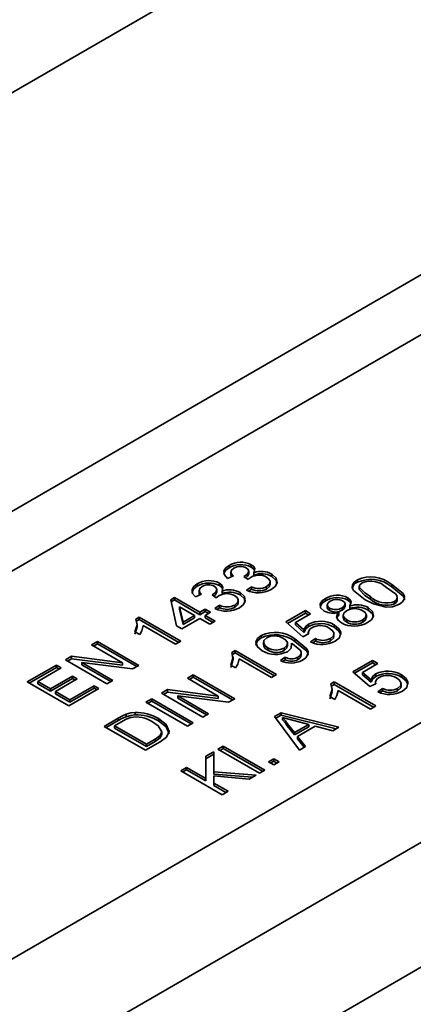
# Model space of a CAD drawing. Header units: metres. Extents: x 2158 to 2361, y 3646 to 3696.
# Tile 27 of 44: x 2212.0988 to 2212.1256, y 3658.7463 to 3658.8134. Entities that reach past the tile are written whole.
import ezdxf

# ---------------------------------------------------------------- set-up
doc = ezdxf.new("R2010")
doc.units = ezdxf.units.M
doc.header["$LTSCALE"] = 5
doc.layers.add('N-WE-RI-HWA_GOOT_LIJNGOOT-G gesloten', color=1, linetype='Continuous', lineweight=35)

msp = doc.modelspace()

# ---------------------------------------------------------------- linework, layer by layer
at = {"layer": 'N-WE-RI-HWA_GOOT_LIJNGOOT-G gesloten'}
for p, q in [((2211.99254036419, 3658.747429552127), (2212.697525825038, 3659.154408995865)), ((2212.060882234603, 3658.727810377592), (2212.31968331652, 3658.877213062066)), ((2212.078913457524, 3658.730054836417), (2212.315087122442, 3658.866394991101)), ((2212.318226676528, 3658.85969911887), (2212.076382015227, 3658.720085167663)), ((2212.015304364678, 3658.732032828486), (2212.16564494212, 3658.818822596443)), ((2212.167372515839, 3658.815737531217), (2212.017112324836, 3658.728994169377)), ((2212.113059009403, 3658.776055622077), (2212.113059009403, 3658.776218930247)), ((2212.113189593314, 3658.775789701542), (2212.113189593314, 3658.775585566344)), ((2212.114407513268, 3658.775647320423), (2212.114407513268, 3658.775851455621)), ((2212.114582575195, 3658.77610501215), (2212.114582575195, 3658.77626832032)), ((2212.114757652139, 3658.77555845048), (2212.114757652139, 3658.77572175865)), ((2212.113355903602, 3658.775511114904), (2212.112957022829, 3658.775322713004)), ((2212.11436783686, 3658.77525794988), (2212.114078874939, 3658.77546793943)), ((2212.114134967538, 3658.775427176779), (2212.114134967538, 3658.775495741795)), ((2212.115870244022, 3658.774900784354), (2212.115870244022, 3658.775104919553)), ((2212.115986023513, 3658.775462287), (2212.115986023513, 3658.77562559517)), ((2212.121823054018, 3658.775065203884), (2212.121823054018, 3658.775228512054)), ((2212.110883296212, 3658.774799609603), (2212.110883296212, 3658.774962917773)), ((2212.111013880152, 3658.774533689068), (2212.111013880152, 3658.77432955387)), ((2212.112231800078, 3658.774391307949), (2212.112231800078, 3658.774595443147)), ((2212.112406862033, 3658.774848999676), (2212.112406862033, 3658.775012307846)), ((2212.112581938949, 3658.774302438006), (2212.112581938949, 3658.774465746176)), ((2212.113810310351, 3658.774206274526), (2212.113810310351, 3658.774369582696)), ((2212.114262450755, 3658.774527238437), (2212.114588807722, 3658.77475750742)), ((2212.114416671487, 3658.774472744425), (2212.114588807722, 3658.774594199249)), ((2212.114588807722, 3658.774594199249), (2212.114588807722, 3658.77475750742)), ((2212.115626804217, 3658.774607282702), (2212.115626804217, 3658.774770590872)), ((2212.121954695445, 3658.774798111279), (2212.121954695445, 3658.774593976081)), ((2212.121963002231, 3658.774545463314), (2212.121963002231, 3658.774708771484)), ((2212.124163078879, 3658.774761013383), (2212.124163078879, 3658.774924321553)), ((2212.109077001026, 3658.773878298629), (2212.109330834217, 3658.774024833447)), ((2212.10947588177, 3658.772098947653), (2212.109077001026, 3658.773878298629)), ((2212.10910941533, 3658.773733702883), (2212.109330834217, 3658.773861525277)), ((2212.109330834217, 3658.774024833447), (2212.111071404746, 3658.773020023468)), ((2212.109330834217, 3658.773861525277), (2212.109330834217, 3658.774024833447)), ((2212.109330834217, 3658.773861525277), (2212.111071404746, 3658.772856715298)), ((2212.111180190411, 3658.77425510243), (2212.110781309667, 3658.77406670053)), ((2212.11219212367, 3658.774001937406), (2212.111903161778, 3658.774211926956)), ((2212.111959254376, 3658.774171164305), (2212.111959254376, 3658.774239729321)), ((2212.11369453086, 3658.77364477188), (2212.11369453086, 3658.773848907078)), ((2212.119642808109, 3658.773806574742), (2212.119642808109, 3658.773969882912)), ((2212.121167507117, 3658.773852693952), (2212.121167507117, 3658.774016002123)), ((2212.122711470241, 3658.77392432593), (2212.122711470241, 3658.7740876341)), ((2212.124361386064, 3658.773599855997), (2212.124361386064, 3658.773763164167)), ((2212.124546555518, 3658.773849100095), (2212.124546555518, 3658.774053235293)), ((2212.109690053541, 3658.773235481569), (2212.109690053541, 3658.77339878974)), ((2212.109690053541, 3658.77339878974), (2212.109923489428, 3658.77235734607)), ((2212.11070878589, 3658.772810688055), (2212.109690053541, 3658.77339878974)), ((2212.109690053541, 3658.773235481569), (2212.109923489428, 3658.7721940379)), ((2212.111071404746, 3658.773020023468), (2212.11143402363, 3658.77322935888)), ((2212.111071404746, 3658.772856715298), (2212.11143402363, 3658.77306605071)), ((2212.11143402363, 3658.77322935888), (2212.111796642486, 3658.773020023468)), ((2212.11143402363, 3658.77306605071), (2212.11143402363, 3658.77322935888)), ((2212.11143402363, 3658.77306605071), (2212.111655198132, 3658.772938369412)), ((2212.112086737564, 3658.773271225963), (2212.11241309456, 3658.773501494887)), ((2212.112240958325, 3658.77321673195), (2212.11241309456, 3658.773338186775)), ((2212.11241309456, 3658.773338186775), (2212.11241309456, 3658.773501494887)), ((2212.113451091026, 3658.773351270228), (2212.113451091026, 3658.773514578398)), ((2212.116927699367, 3658.772360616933), (2212.118269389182, 3658.77313515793)), ((2212.118269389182, 3658.77313515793), (2212.118632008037, 3658.772925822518)), ((2212.118269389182, 3658.77297184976), (2212.118269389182, 3658.77313515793)), ((2212.119767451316, 3658.773551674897), (2212.119767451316, 3658.773347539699)), ((2212.119927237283, 3658.773145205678), (2212.119927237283, 3658.773308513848)), ((2212.120555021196, 3658.772858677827), (2212.120555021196, 3658.773021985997)), ((2212.120774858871, 3658.77316221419), (2212.120774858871, 3658.77332552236)), ((2212.12098053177, 3658.773392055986), (2212.12098053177, 3658.773596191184)), ((2212.121302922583, 3658.773290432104), (2212.121302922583, 3658.773453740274)), ((2212.122559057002, 3658.773174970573), (2212.122559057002, 3658.773338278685)), ((2212.106704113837, 3658.772550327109), (2212.106937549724, 3658.772685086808)), ((2212.106704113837, 3658.772387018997), (2212.106937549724, 3658.772521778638)), ((2212.106937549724, 3658.772685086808), (2212.109765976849, 3658.771052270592)), ((2212.106937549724, 3658.772521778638), (2212.106937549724, 3658.772685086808)), ((2212.106937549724, 3658.772521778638), (2212.109624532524, 3658.770970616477)), ((2212.111071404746, 3658.772601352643), (2212.109838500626, 3658.771889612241)), ((2212.109923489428, 3658.77235734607), (2212.11070878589, 3658.772810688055)), ((2212.109923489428, 3658.7721940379), (2212.11070878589, 3658.772647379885)), ((2212.109923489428, 3658.7721940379), (2212.109923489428, 3658.77235734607)), ((2212.11070878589, 3658.772647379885), (2212.11070878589, 3658.772810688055)), ((2212.111071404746, 3658.772856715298), (2212.111071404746, 3658.773020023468)), ((2212.111760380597, 3658.77220361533), (2212.111071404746, 3658.772601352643)), ((2212.111796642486, 3658.773020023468), (2212.11143402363, 3658.772810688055)), ((2212.11143402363, 3658.772810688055), (2212.112122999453, 3658.772412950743)), ((2212.11143402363, 3658.772647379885), (2212.11143402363, 3658.772810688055)), ((2212.11143402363, 3658.772647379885), (2212.111981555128, 3658.772331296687)), ((2212.112122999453, 3658.772412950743), (2212.111760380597, 3658.77220361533)), ((2212.11808807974, 3658.771355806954), (2212.116927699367, 3658.772360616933)), ((2212.117040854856, 3658.77226263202), (2212.118269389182, 3658.77297184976)), ((2212.118632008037, 3658.772925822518), (2212.117586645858, 3658.772322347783)), ((2212.118269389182, 3658.77297184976), (2212.118490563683, 3658.772844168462)), ((2212.120435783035, 3658.772698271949), (2212.120555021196, 3658.772858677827)), ((2212.120849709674, 3658.772850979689), (2212.120849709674, 3658.772646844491)), ((2212.121092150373, 3658.772347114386), (2212.121092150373, 3658.772510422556)), ((2212.12218850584, 3658.772345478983), (2212.12218850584, 3658.772508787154)), ((2212.122433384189, 3658.772634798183), (2212.122433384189, 3658.772838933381)), ((2212.106963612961, 3658.771497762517), (2212.106629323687, 3658.771690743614)), ((2212.106787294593, 3658.772040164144), (2212.106787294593, 3658.772244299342)), ((2212.109403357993, 3658.770842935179), (2212.107199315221, 3658.772115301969)), ((2212.109838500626, 3658.771889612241), (2212.10947588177, 3658.772098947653)), ((2212.117586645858, 3658.772322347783), (2212.118175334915, 3658.771816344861)), ((2212.117586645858, 3658.772159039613), (2212.117586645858, 3658.772322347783)), ((2212.117586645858, 3658.772159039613), (2212.118175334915, 3658.771653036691)), ((2212.118175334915, 3658.771653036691), (2212.118175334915, 3658.771816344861)), ((2212.118490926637, 3658.772053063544), (2212.118490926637, 3658.772216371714)), ((2212.120236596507, 3658.77200367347), (2212.120236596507, 3658.772166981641)), ((2212.103673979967, 3658.770801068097), (2212.104072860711, 3658.771031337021)), ((2212.104072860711, 3658.771031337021), (2212.106901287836, 3658.769398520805)), ((2212.104072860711, 3658.770868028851), (2212.104072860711, 3658.771031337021)), ((2212.109765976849, 3658.771052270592), (2212.109403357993, 3658.770842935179)), ((2212.115256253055, 3658.771274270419), (2212.115256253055, 3658.771437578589)), ((2212.117559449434, 3658.771037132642), (2212.117559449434, 3658.771200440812)), ((2212.118486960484, 3658.771544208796), (2212.11808807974, 3658.771355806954)), ((2212.118468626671, 3658.77166081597), (2212.118468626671, 3658.771535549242)), ((2212.118632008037, 3658.770999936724), (2212.118958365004, 3658.771230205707)), ((2212.118785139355, 3658.770944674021), (2212.118958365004, 3658.771066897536)), ((2212.118958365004, 3658.771066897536), (2212.118958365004, 3658.771230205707)), ((2212.119984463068, 3658.771073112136), (2212.119984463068, 3658.771236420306)), ((2212.120224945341, 3658.771360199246), (2212.120224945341, 3658.771564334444)), ((2212.120683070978, 3658.771496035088), (2212.120683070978, 3658.771659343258)), ((2212.105784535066, 3658.769582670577), (2212.103673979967, 3658.770801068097)), ((2212.103815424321, 3658.770719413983), (2212.104072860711, 3658.770868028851)), ((2212.104072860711, 3658.770868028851), (2212.106759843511, 3658.769316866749)), ((2212.11324938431, 3658.77027903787), (2212.113482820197, 3658.770413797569)), ((2212.113482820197, 3658.770413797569), (2212.116311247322, 3658.768780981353)), ((2212.113482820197, 3658.770250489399), (2212.113482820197, 3658.770413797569)), ((2212.11541066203, 3658.770995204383), (2212.11541066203, 3658.770791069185)), ((2212.115710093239, 3658.770430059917), (2212.115710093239, 3658.770593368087)), ((2212.116825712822, 3658.770421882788), (2212.116825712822, 3658.770585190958)), ((2212.117054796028, 3658.770705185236), (2212.117054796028, 3658.770909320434)), ((2212.11731978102, 3658.770756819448), (2212.11731978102, 3658.770920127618)), ((2212.101897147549, 3658.769775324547), (2212.10231869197, 3658.770018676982)), ((2212.104725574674, 3658.768142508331), (2212.101897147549, 3658.769775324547)), ((2212.102038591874, 3658.769693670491), (2212.10231869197, 3658.769855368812)), ((2212.10231869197, 3658.770018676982), (2212.105784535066, 3658.769582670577)), ((2212.10231869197, 3658.769855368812), (2212.10231869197, 3658.770018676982)), ((2212.10231869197, 3658.769855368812), (2212.105784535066, 3658.769419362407)), ((2212.11324938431, 3658.770115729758), (2212.113482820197, 3658.770250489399)), ((2212.113332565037, 3658.769768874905), (2212.113332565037, 3658.769973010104)), ((2212.113482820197, 3658.770250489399), (2212.116169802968, 3658.768699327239)), ((2212.115948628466, 3658.76857164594), (2212.113744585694, 3658.76984401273)), ((2212.116565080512, 3658.769722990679), (2212.116891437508, 3658.769953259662)), ((2212.116719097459, 3658.769668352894), (2212.116891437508, 3658.769789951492)), ((2212.116891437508, 3658.769789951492), (2212.116891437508, 3658.769953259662)), ((2212.117763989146, 3658.769791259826), (2212.117763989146, 3658.769954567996)), ((2212.117990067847, 3658.770074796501), (2212.117990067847, 3658.770278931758)), ((2212.12151482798, 3658.768958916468), (2212.122856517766, 3658.769733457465)), ((2212.122856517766, 3658.769733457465), (2212.12321913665, 3658.769524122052)), ((2212.122856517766, 3658.769570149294), (2212.122856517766, 3658.769733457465)), ((2212.099286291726, 3658.768268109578), (2212.101280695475, 3658.769419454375)), ((2212.09942773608, 3658.768186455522), (2212.101280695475, 3658.769256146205)), ((2212.101607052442, 3658.769231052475), (2212.100011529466, 3658.76830997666)), ((2212.101280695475, 3658.769419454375), (2212.101607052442, 3658.769231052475)), ((2212.101280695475, 3658.769256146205), (2212.101280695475, 3658.769419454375)), ((2212.101280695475, 3658.769256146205), (2212.101465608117, 3658.769149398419)), ((2212.103013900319, 3658.769591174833), (2212.105124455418, 3658.768372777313)), ((2212.106479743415, 3658.76915516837), (2212.103013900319, 3658.769591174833)), ((2212.103013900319, 3658.769427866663), (2212.103013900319, 3658.769591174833)), ((2212.103013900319, 3658.769427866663), (2212.104983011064, 3658.768291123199)), ((2212.105784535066, 3658.769419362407), (2212.105784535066, 3658.769582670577)), ((2212.106901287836, 3658.769398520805), (2212.106479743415, 3658.76915516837)), ((2212.113508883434, 3658.769226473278), (2212.11317459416, 3658.769419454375)), ((2212.121627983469, 3658.768860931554), (2212.122856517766, 3658.769570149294)), ((2212.12321913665, 3658.769524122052), (2212.122173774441, 3658.768920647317)), ((2212.122856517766, 3658.769570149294), (2212.123077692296, 3658.769442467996)), ((2212.100881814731, 3658.767807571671), (2212.10236855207, 3658.768665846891)), ((2212.100881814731, 3658.767644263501), (2212.10236855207, 3658.76850253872)), ((2212.102694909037, 3658.76847744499), (2212.101208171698, 3658.767619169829)), ((2212.10236855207, 3658.768665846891), (2212.102694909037, 3658.76847744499)), ((2212.10236855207, 3658.76850253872), (2212.10236855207, 3658.768665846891)), ((2212.10236855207, 3658.76850253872), (2212.102553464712, 3658.768395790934)), ((2212.105124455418, 3658.768372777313), (2212.104725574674, 3658.768142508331)), ((2212.11021925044, 3658.768529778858), (2212.110618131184, 3658.768760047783)), ((2212.112329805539, 3658.767311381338), (2212.11021925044, 3658.768529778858)), ((2212.110360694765, 3658.768448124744), (2212.110618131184, 3658.768596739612)), ((2212.110618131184, 3658.768760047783), (2212.113446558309, 3658.767127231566)), ((2212.110618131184, 3658.768596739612), (2212.110618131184, 3658.768760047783)), ((2212.110618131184, 3658.768596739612), (2212.113305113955, 3658.76704557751)), ((2212.116311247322, 3658.768780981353), (2212.115948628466, 3658.76857164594)), ((2212.122675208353, 3658.767954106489), (2212.12151482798, 3658.768958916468)), ((2212.122173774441, 3658.768920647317), (2212.122762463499, 3658.768414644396)), ((2212.122173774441, 3658.768757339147), (2212.122173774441, 3658.768920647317)), ((2212.122173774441, 3658.768757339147), (2212.122762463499, 3658.768251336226)), ((2212.122762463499, 3658.768251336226), (2212.122762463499, 3658.768414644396)), ((2212.12307805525, 3658.768651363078), (2212.12307805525, 3658.768814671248)), ((2212.124823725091, 3658.768601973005), (2212.124823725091, 3658.768765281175)), ((2212.102114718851, 3658.766635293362), (2212.099286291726, 3658.768268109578)), ((2212.100011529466, 3658.76830997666), (2212.100881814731, 3658.767807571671)), ((2212.100011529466, 3658.76814666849), (2212.100011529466, 3658.76830997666)), ((2212.100011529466, 3658.76814666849), (2212.100881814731, 3658.767644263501)), ((2212.100881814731, 3658.767644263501), (2212.100881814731, 3658.767807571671)), ((2212.104181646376, 3658.767828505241), (2212.102114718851, 3658.766635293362)), ((2212.102187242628, 3658.767053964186), (2212.103855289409, 3658.768016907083)), ((2212.102187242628, 3658.766890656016), (2212.103855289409, 3658.767853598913)), ((2212.103855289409, 3658.768016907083), (2212.104181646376, 3658.767828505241)), ((2212.103855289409, 3658.767853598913), (2212.103855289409, 3658.768016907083)), ((2212.103855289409, 3658.767853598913), (2212.104040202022, 3658.767746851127)), ((2212.108442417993, 3658.767504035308), (2212.108863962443, 3658.767747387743)), ((2212.108863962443, 3658.767747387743), (2212.112329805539, 3658.767311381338)), ((2212.108863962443, 3658.767584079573), (2212.108863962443, 3658.767747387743)), ((2212.120012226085, 3658.768133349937), (2212.120245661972, 3658.768268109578)), ((2212.120012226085, 3658.767970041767), (2212.120245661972, 3658.768104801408)), ((2212.12009540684, 3658.767623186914), (2212.12009540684, 3658.767827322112)), ((2212.120245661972, 3658.768268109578), (2212.123074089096, 3658.766635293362)), ((2212.120245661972, 3658.768104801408), (2212.120245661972, 3658.768268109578)), ((2212.120245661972, 3658.768104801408), (2212.122932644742, 3658.766553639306)), ((2212.122711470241, 3658.766425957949), (2212.120507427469, 3658.767698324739)), ((2212.123074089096, 3658.768142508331), (2212.122675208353, 3658.767954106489)), ((2212.123055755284, 3658.768259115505), (2212.123055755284, 3658.768133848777)), ((2212.12321913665, 3658.767598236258), (2212.123545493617, 3658.767828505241)), ((2212.123372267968, 3658.767542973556), (2212.123545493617, 3658.767665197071)), ((2212.123545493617, 3658.767665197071), (2212.123545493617, 3658.767828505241)), ((2212.124571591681, 3658.76767141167), (2212.124571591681, 3658.76783471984)), ((2212.124812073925, 3658.76795849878), (2212.124812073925, 3658.768162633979)), ((2212.12527019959, 3658.768094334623), (2212.12527019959, 3658.768257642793)), ((2212.101208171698, 3658.767619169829), (2212.102187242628, 3658.767053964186)), ((2212.101208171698, 3658.767455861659), (2212.101208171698, 3658.767619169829)), ((2212.101208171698, 3658.767455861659), (2212.102187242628, 3658.766890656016)), ((2212.102187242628, 3658.766890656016), (2212.102187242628, 3658.767053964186)), ((2212.107390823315, 3658.766896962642), (2212.107789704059, 3658.767127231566)), ((2212.107789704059, 3658.767127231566), (2212.110618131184, 3658.76549441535)), ((2212.107789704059, 3658.766963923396), (2212.107789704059, 3658.767127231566)), ((2212.111270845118, 3658.765871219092), (2212.108442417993, 3658.767504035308)), ((2212.108583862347, 3658.767422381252), (2212.108863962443, 3658.767584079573)), ((2212.108863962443, 3658.767584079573), (2212.112329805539, 3658.767148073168)), ((2212.109559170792, 3658.767319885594), (2212.111669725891, 3658.766101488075)), ((2212.113025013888, 3658.766883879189), (2212.109559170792, 3658.767319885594)), ((2212.109559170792, 3658.767156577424), (2212.109559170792, 3658.767319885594)), ((2212.109559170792, 3658.767156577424), (2212.111528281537, 3658.76601983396)), ((2212.112329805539, 3658.767148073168), (2212.112329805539, 3658.767311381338)), ((2212.113446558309, 3658.767127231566), (2212.113025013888, 3658.766883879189)), ((2212.120271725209, 3658.767080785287), (2212.119937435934, 3658.767273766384)), ((2212.11021925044, 3658.765264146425), (2212.107390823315, 3658.766896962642)), ((2212.10753226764, 3658.766815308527), (2212.107789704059, 3658.766963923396)), ((2212.107789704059, 3658.766963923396), (2212.11047668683, 3658.765412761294)), ((2212.123074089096, 3658.766635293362), (2212.122711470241, 3658.766425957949)), ((2212.104526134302, 3658.765243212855), (2212.1054933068, 3658.765801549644)), ((2212.104667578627, 3658.765161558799), (2212.1054933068, 3658.765638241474)), ((2212.1054933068, 3658.765638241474), (2212.1054933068, 3658.765801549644)), ((2212.106033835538, 3658.765903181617), (2212.106033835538, 3658.766066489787)), ((2212.106647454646, 3658.766023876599), (2212.106647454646, 3658.766187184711)), ((2212.108245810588, 3658.765612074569), (2212.108245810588, 3658.765775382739)), ((2212.111669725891, 3658.766101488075), (2212.111270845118, 3658.765871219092)), ((2212.116158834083, 3658.765908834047), (2212.116608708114, 3658.766168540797)), ((2212.117864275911, 3658.763627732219), (2212.116158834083, 3658.765908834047)), ((2212.116244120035, 3658.765794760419), (2212.116608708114, 3658.766005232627)), ((2212.116608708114, 3658.766168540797), (2212.120560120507, 3658.765184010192)), ((2212.116608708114, 3658.766005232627), (2212.116608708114, 3658.766168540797)), ((2212.116608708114, 3658.766005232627), (2212.12036251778, 3658.765069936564)), ((2212.116710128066, 3658.76568697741), (2212.116710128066, 3658.76585028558)), ((2212.118498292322, 3658.765375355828), (2212.117480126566, 3658.765645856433)), ((2212.107354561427, 3658.763610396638), (2212.104526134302, 3658.765243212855)), ((2212.105824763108, 3658.765616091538), (2212.105251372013, 3658.765285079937)), ((2212.105251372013, 3658.765285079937), (2212.107427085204, 3658.764029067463)), ((2212.105251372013, 3658.765121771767), (2212.105251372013, 3658.765285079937)), ((2212.105251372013, 3658.765121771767), (2212.107427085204, 3658.763865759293)), ((2212.110618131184, 3658.76549441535), (2212.11021925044, 3658.765264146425)), ((2212.117039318, 3658.765273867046), (2212.117039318, 3658.765437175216)), ((2212.117039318, 3658.765437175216), (2212.117532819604, 3658.764818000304)), ((2212.117039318, 3658.765273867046), (2212.117532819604, 3658.764654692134)), ((2212.117532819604, 3658.764818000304), (2212.118498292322, 3658.765375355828)), ((2212.117532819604, 3658.764654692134), (2212.118498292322, 3658.765212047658)), ((2212.118944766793, 3658.765256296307), (2212.117739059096, 3658.764560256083)), ((2212.118498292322, 3658.765212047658), (2212.118498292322, 3658.765375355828)), ((2212.120136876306, 3658.764939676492), (2212.118944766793, 3658.765256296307)), ((2212.120560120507, 3658.765184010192), (2212.120136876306, 3658.764939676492)), ((2212.107427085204, 3658.764029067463), (2212.108010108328, 3658.764365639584)), ((2212.108010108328, 3658.764202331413), (2212.108010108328, 3658.764365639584)), ((2212.108478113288, 3658.764703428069), (2212.108478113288, 3658.764866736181)), ((2212.117532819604, 3658.764654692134), (2212.117532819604, 3658.764818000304)), ((2212.117739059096, 3658.764560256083), (2212.118287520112, 3658.763872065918)), ((2212.117739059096, 3658.764396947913), (2212.117739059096, 3658.764560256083)), ((2212.117739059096, 3658.764396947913), (2212.118198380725, 3658.763820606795)), ((2212.108367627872, 3658.764195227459), (2212.107354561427, 3658.763610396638)), ((2212.107427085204, 3658.763865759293), (2212.108010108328, 3658.764202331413)), ((2212.107427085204, 3658.763865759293), (2212.107427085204, 3658.764029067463)), ((2212.112304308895, 3658.763683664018), (2212.112666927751, 3658.76389299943)), ((2212.11513273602, 3658.762050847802), (2212.112304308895, 3658.763683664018)), ((2212.11244575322, 3658.763602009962), (2212.112666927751, 3658.76372969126)), ((2212.112666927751, 3658.76389299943), (2212.115495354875, 3658.762260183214)), ((2212.112666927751, 3658.76372969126), (2212.112666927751, 3658.76389299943)), ((2212.112666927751, 3658.76372969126), (2212.115353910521, 3658.762178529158)), ((2212.118287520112, 3658.763872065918), (2212.117864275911, 3658.763627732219)), ((2212.111468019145, 3658.763200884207), (2212.112014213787, 3658.763516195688)), ((2212.111468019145, 3658.763037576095), (2212.112014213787, 3658.763352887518)), ((2212.111468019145, 3658.761696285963), (2212.111468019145, 3658.763200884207)), ((2212.112014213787, 3658.763516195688), (2212.112014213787, 3658.762151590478)), ((2212.115749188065, 3658.762825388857), (2212.11611180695, 3658.763034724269)), ((2212.11611180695, 3658.763034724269), (2212.116474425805, 3658.762825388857)), ((2212.11611180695, 3658.762871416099), (2212.11611180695, 3658.763034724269)), ((2212.109765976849, 3658.762218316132), (2212.110164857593, 3658.762448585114)), ((2212.109907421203, 3658.762136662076), (2212.110164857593, 3658.762285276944)), ((2212.110164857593, 3658.762448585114), (2212.111468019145, 3658.761696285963)), ((2212.110164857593, 3658.762285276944), (2212.110164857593, 3658.762448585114)), ((2212.110164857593, 3658.762285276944), (2212.111468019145, 3658.761532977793)), ((2212.11611180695, 3658.762616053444), (2212.115749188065, 3658.762825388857)), ((2212.115890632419, 3658.762743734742), (2212.11611180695, 3658.762871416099)), ((2212.11611180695, 3658.762871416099), (2212.116332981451, 3658.762743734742)), ((2212.116474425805, 3658.762825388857), (2212.11611180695, 3658.762616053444)), ((2212.112594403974, 3658.760585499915), (2212.109765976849, 3658.762218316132)), ((2212.111468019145, 3658.761532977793), (2212.111468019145, 3658.761696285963)), ((2212.112014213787, 3658.762151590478), (2212.114915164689, 3658.761925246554)), ((2212.112014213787, 3658.761988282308), (2212.112014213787, 3658.762151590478)), ((2212.112014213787, 3658.761988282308), (2212.114665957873, 3658.761781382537)), ((2212.112014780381, 3658.761859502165), (2212.112014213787, 3658.761380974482)), ((2212.114423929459, 3658.761641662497), (2212.112014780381, 3658.761859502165)), ((2212.114915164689, 3658.761925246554), (2212.114423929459, 3658.761641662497)), ((2212.115495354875, 3658.762260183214), (2212.11513273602, 3658.762050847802)), ((2212.112014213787, 3658.761380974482), (2212.112993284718, 3658.760815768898)), ((2212.112014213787, 3658.761217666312), (2212.112014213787, 3658.761380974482)), ((2212.112014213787, 3658.761217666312), (2212.112851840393, 3658.760734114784)), ((2212.112993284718, 3658.760815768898), (2212.112594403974, 3658.760585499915))]:
    msp.add_line(p, q, dxfattribs=at)
at = {"layer": 'N-WE-RI-HWA_GOOT_LIJNGOOT-G gesloten', "flags": 128}
for points in [[(2212.112957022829, 3658.775322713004), (2212.112746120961, 3658.775569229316), (2212.112711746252, 3658.775842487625), (2212.112832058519, 3658.776046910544), (2212.113059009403, 3658.776218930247)], [(2212.112723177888, 3658.775588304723), (2212.112711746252, 3658.775679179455), (2212.112832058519, 3658.775883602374), (2212.113059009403, 3658.776055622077)], [(2212.113396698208, 3658.776037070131), (2212.113237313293, 3658.775904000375), (2212.113191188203, 3658.775744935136), (2212.113245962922, 3658.775621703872), (2212.113355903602, 3658.775511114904)], [(2212.114134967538, 3658.775495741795), (2212.114315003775, 3658.775637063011), (2212.114405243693, 3658.775804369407), (2212.114368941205, 3658.775939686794), (2212.114231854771, 3658.776052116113)], [(2212.114582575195, 3658.77626832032), (2212.114747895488, 3658.776134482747), (2212.114824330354, 3658.775976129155), (2212.114757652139, 3658.77572175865)], [(2212.114582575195, 3658.77610501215), (2212.114747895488, 3658.775971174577), (2212.114796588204, 3658.775870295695)], [(2212.113198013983, 3658.775605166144), (2212.113191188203, 3658.775581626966), (2212.113245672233, 3658.775459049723)], [(2212.114078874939, 3658.77546793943), (2212.114110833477, 3658.775483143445), (2212.114134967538, 3658.775495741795)], [(2212.114197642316, 3658.775381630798), (2212.114315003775, 3658.775473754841), (2212.114405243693, 3658.775641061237), (2212.114398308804, 3658.775666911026)], [(2212.114563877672, 3658.77541560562), (2212.114445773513, 3658.775330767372), (2212.11436783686, 3658.77525794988)], [(2212.115626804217, 3658.774770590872), (2212.115823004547, 3658.774937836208), (2212.115864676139, 3658.775137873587), (2212.115785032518, 3658.775290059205), (2212.11562057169, 3658.775417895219)], [(2212.115986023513, 3658.77562559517), (2212.116288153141, 3658.775350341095), (2212.116341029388, 3658.775025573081), (2212.116207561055, 3658.774780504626), (2212.115940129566, 3658.774574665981)], [(2212.115986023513, 3658.775462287), (2212.116288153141, 3658.775187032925), (2212.116326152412, 3658.774953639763)], [(2212.122349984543, 3658.773877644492), (2212.121559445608, 3658.77450896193), (2212.121475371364, 3658.774698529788), (2212.121487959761, 3658.774893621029), (2212.121613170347, 3658.775074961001), (2212.121823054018, 3658.775228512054)], [(2212.12214544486, 3658.775037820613), (2212.121973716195, 3658.774865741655), (2212.121963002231, 3658.774708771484)], [(2212.110781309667, 3658.77406670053), (2212.1105704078, 3658.774313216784), (2212.110536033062, 3658.774586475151), (2212.110656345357, 3658.77479089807), (2212.110883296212, 3658.774962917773)], [(2212.110547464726, 3658.774332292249), (2212.110536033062, 3658.774423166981), (2212.110656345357, 3658.774627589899), (2212.110883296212, 3658.774799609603)], [(2212.111220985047, 3658.774781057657), (2212.111061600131, 3658.774647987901), (2212.111015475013, 3658.774488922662), (2212.111070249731, 3658.774365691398), (2212.111180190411, 3658.77425510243)], [(2212.111959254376, 3658.774239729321), (2212.112139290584, 3658.774381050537), (2212.112229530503, 3658.774548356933), (2212.112193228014, 3658.774683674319), (2212.11205614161, 3658.774796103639)], [(2212.112021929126, 3658.774125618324), (2212.112139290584, 3658.774217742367), (2212.112229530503, 3658.774385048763), (2212.112222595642, 3658.774410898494)], [(2212.112406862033, 3658.775012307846), (2212.112572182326, 3658.774878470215), (2212.112648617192, 3658.774720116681), (2212.112581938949, 3658.774465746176)], [(2212.112406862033, 3658.774848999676), (2212.112572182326, 3658.774715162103), (2212.112620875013, 3658.774614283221)], [(2212.113810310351, 3658.774369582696), (2212.11411243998, 3658.774094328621), (2212.114165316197, 3658.773769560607), (2212.114031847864, 3658.773524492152), (2212.113764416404, 3658.773318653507)], [(2212.115626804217, 3658.774607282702), (2212.115823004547, 3658.774774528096), (2212.115853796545, 3658.774922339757)], [(2212.121963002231, 3658.774708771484), (2212.122319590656, 3658.774336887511), (2212.122711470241, 3658.7740876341)], [(2212.121963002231, 3658.774545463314), (2212.122319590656, 3658.774173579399), (2212.122711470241, 3658.77392432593)], [(2212.124361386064, 3658.773763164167), (2212.124496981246, 3658.773878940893), (2212.124546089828, 3658.774015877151), (2212.124518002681, 3658.774155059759), (2212.12441810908, 3658.774283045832), (2212.123799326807, 3658.774715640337)], [(2212.124163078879, 3658.774924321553), (2212.124952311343, 3658.774293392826), (2212.125036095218, 3658.774104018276), (2212.125023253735, 3658.773909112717), (2212.124897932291, 3658.773727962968), (2212.124687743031, 3658.773574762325)], [(2212.124163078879, 3658.774761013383), (2212.124952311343, 3658.774130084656), (2212.125036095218, 3658.773940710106), (2212.125031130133, 3658.773865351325)], [(2212.111022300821, 3658.774349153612), (2212.111015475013, 3658.774325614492), (2212.111069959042, 3658.774203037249)], [(2212.111903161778, 3658.774211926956), (2212.111935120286, 3658.774227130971), (2212.111959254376, 3658.774239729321)], [(2212.11238816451, 3658.774159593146), (2212.112270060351, 3658.774074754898), (2212.11219212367, 3658.774001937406)], [(2212.113451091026, 3658.773514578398), (2212.113647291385, 3658.773681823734), (2212.113688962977, 3658.773881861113), (2212.113609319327, 3658.77403404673), (2212.113444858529, 3658.774161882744)], [(2212.113810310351, 3658.774206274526), (2212.11411243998, 3658.773931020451), (2212.11415043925, 3658.773697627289)], [(2212.119562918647, 3658.773100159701), (2212.119315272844, 3658.77333021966), (2212.119285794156, 3658.773600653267), (2212.119413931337, 3658.773801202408), (2212.119642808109, 3658.773969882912)], [(2212.119301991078, 3658.773462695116), (2212.119413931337, 3658.773637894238), (2212.119642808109, 3658.773806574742)], [(2212.119973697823, 3658.773784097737), (2212.119821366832, 3658.773663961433), (2212.119767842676, 3658.773519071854), (2212.119812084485, 3658.773404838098), (2212.119927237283, 3658.773308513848)], [(2212.120774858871, 3658.77332552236), (2212.120928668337, 3658.773445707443), (2212.120979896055, 3658.773591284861), (2212.120932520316, 3658.773705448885), (2212.12081452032, 3658.773801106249)], [(2212.121167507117, 3658.774016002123), (2212.121338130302, 3658.773877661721), (2212.121406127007, 3658.773712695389), (2212.121302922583, 3658.773453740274)], [(2212.121167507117, 3658.773852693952), (2212.121338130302, 3658.773714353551), (2212.121373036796, 3658.773629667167)], [(2212.123783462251, 3658.773367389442), (2212.12291853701, 3658.773593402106), (2212.122349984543, 3658.773877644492)], [(2212.124361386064, 3658.773599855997), (2212.124496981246, 3658.773715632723), (2212.124546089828, 3658.773852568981), (2212.124542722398, 3658.773869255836)], [(2212.113451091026, 3658.773351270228), (2212.113647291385, 3658.773518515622), (2212.113678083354, 3658.773666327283)], [(2212.119772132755, 3658.773367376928), (2212.119767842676, 3658.773355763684), (2212.119812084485, 3658.773241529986), (2212.119927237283, 3658.773145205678)], [(2212.120736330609, 3658.772297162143), (2212.120507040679, 3658.772475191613), (2212.120404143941, 3658.772688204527), (2212.120435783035, 3658.772861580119), (2212.120555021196, 3658.773021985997)], [(2212.120774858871, 3658.77316221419), (2212.120928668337, 3658.773282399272), (2212.120974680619, 3658.773413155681)], [(2212.121089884, 3658.773130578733), (2212.120898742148, 3658.772970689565), (2212.120855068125, 3658.772778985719), (2212.120933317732, 3658.772632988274), (2212.121092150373, 3658.772510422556)], [(2212.12218850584, 3658.772508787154), (2212.122382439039, 3658.772669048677), (2212.122429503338, 3658.772861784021), (2212.122351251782, 3658.77300864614), (2212.122191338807, 3658.773131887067)], [(2212.122559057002, 3658.773338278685), (2212.122856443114, 3658.773071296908), (2212.122911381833, 3658.772755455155), (2212.12277536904, 3658.77251804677), (2212.122512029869, 3658.772318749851)], [(2212.122559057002, 3658.773174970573), (2212.122856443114, 3658.772907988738), (2212.122896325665, 3658.772678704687)], [(2212.124687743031, 3658.773574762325), (2212.124220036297, 3658.773397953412), (2212.123783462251, 3658.773367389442)], [(2212.106629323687, 3658.771690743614), (2212.106785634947, 3658.77217041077), (2212.106704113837, 3658.772550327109)], [(2212.120866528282, 3658.772665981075), (2212.120855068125, 3658.772615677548), (2212.120933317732, 3658.772469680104), (2212.121092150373, 3658.772347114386)], [(2212.12218850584, 3658.772345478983), (2212.122382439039, 3658.772505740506), (2212.122419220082, 3658.772656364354)], [(2212.106629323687, 3658.771527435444), (2212.106785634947, 3658.7720071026), (2212.106774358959, 3658.772059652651)], [(2212.107199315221, 3658.772115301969), (2212.107113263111, 3658.771763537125), (2212.106963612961, 3658.771497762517)], [(2212.118175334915, 3658.771816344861), (2212.118293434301, 3658.772056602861), (2212.118490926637, 3658.772216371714)], [(2212.118175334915, 3658.771653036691), (2212.118293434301, 3658.77189329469), (2212.118490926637, 3658.772053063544)], [(2212.119984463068, 3658.771236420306), (2212.120192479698, 3658.771423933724), (2212.12020449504, 3658.771645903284), (2212.120086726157, 3658.771807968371), (2212.119895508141, 3658.771945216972)], [(2212.120236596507, 3658.772166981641), (2212.120561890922, 3658.771903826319), (2212.120683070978, 3658.771659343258)], [(2212.120236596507, 3658.77200367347), (2212.120561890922, 3658.771740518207), (2212.120683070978, 3658.771496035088)], [(2212.115328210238, 3658.770395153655), (2212.115000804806, 3658.770660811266), (2212.114895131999, 3658.770979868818), (2212.114998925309, 3658.771228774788), (2212.115256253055, 3658.771437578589)], [(2212.114905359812, 3658.770785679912), (2212.114895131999, 3658.770816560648), (2212.114998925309, 3658.771065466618), (2212.115256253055, 3658.771274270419)], [(2212.115638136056, 3658.771281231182), (2212.115442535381, 3658.77109911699), (2212.115425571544, 3658.770885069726), (2212.11552883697, 3658.770726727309), (2212.115710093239, 3658.770593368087)], [(2212.116825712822, 3658.770585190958), (2212.117017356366, 3658.770756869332), (2212.117044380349, 3658.770960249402), (2212.116944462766, 3658.771110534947), (2212.116770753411, 3658.771237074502)], [(2212.117559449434, 3658.771200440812), (2212.118380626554, 3658.770523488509), (2212.1184522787, 3658.770319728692), (2212.11842455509, 3658.770112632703), (2212.118292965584, 3658.769919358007), (2212.118071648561, 3658.7697553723)], [(2212.117559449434, 3658.771037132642), (2212.118380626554, 3658.770360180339), (2212.1184522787, 3658.770156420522), (2212.118445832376, 3658.770108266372)], [(2212.119984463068, 3658.771073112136), (2212.120192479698, 3658.771260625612), (2212.120199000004, 3658.771381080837)], [(2212.120683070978, 3658.771659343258), (2212.120601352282, 3658.771288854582), (2212.12030855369, 3658.77104671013)], [(2212.115432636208, 3658.770810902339), (2212.115425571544, 3658.770721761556), (2212.11552883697, 3658.770563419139), (2212.115710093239, 3658.770430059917)], [(2212.116825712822, 3658.770421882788), (2212.117017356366, 3658.770593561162), (2212.117035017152, 3658.77072647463)], [(2212.11731978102, 3658.770920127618), (2212.117293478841, 3658.770568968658), (2212.117041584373, 3658.770333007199)], [(2212.117390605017, 3658.770881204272), (2212.117351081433, 3658.770903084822), (2212.11731978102, 3658.770920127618)], [(2212.117763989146, 3658.769954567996), (2212.117902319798, 3658.770060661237), (2212.117978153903, 3658.770185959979), (2212.117981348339, 3658.77031852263), (2212.11791152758, 3658.770445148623), (2212.117390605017, 3658.770881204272)], [(2212.11317459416, 3658.769419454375), (2212.11333090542, 3658.769899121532), (2212.11324938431, 3658.77027903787)], [(2212.11317459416, 3658.769256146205), (2212.11333090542, 3658.769735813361), (2212.113319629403, 3658.769788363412)], [(2212.113744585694, 3658.76984401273), (2212.113658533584, 3658.769492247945), (2212.113508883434, 3658.769226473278)], [(2212.122762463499, 3658.768414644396), (2212.122880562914, 3658.768654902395), (2212.12307805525, 3658.768814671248)], [(2212.122762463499, 3658.768251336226), (2212.122880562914, 3658.768491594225), (2212.12307805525, 3658.768651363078)], [(2212.124571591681, 3658.76783471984), (2212.124779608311, 3658.768022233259), (2212.124791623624, 3658.768244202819), (2212.124673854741, 3658.768406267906), (2212.124482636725, 3658.768543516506)], [(2212.124823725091, 3658.768765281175), (2212.125149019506, 3658.768502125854), (2212.12527019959, 3658.768257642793)], [(2212.124823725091, 3658.768601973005), (2212.125149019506, 3658.768338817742), (2212.12527019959, 3658.768094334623)], [(2212.119937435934, 3658.767273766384), (2212.120093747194, 3658.76775343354), (2212.120012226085, 3658.768133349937)], [(2212.120507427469, 3658.767698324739), (2212.120421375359, 3658.767346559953), (2212.120271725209, 3658.767080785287)], [(2212.124571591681, 3658.76767141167), (2212.124779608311, 3658.767858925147), (2212.124786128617, 3658.767979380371)], [(2212.12527019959, 3658.768257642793), (2212.125188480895, 3658.767887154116), (2212.124895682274, 3658.767645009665)], [(2212.119937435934, 3658.767110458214), (2212.120093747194, 3658.76759012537), (2212.120082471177, 3658.767642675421)], [(2212.1054933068, 3658.765801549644), (2212.10578397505, 3658.765958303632), (2212.106033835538, 3658.766066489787)], [(2212.1054933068, 3658.765638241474), (2212.10578397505, 3658.765794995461), (2212.106033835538, 3658.765903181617)], [(2212.106350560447, 3658.765852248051), (2212.106040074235, 3658.765732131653), (2212.105824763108, 3658.765616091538)], [(2212.106033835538, 3658.766066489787), (2212.106365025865, 3658.76615604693), (2212.106647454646, 3658.766187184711)], [(2212.106033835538, 3658.765903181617), (2212.106365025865, 3658.76599273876), (2212.106647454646, 3658.766023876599)], [(2212.108245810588, 3658.765775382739), (2212.108770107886, 3658.765371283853), (2212.108985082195, 3658.764885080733), (2212.108794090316, 3658.764506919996), (2212.108367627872, 3658.764195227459)], [(2212.116710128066, 3658.76585028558), (2212.116917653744, 3658.765625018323), (2212.117039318, 3658.765437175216)], [(2212.117480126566, 3658.765645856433), (2212.117048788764, 3658.765760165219), (2212.116710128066, 3658.76585028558)], [(2212.116710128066, 3658.76568697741), (2212.116917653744, 3658.765461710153), (2212.117039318, 3658.765273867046)], [(2212.108478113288, 3658.764866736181), (2212.108226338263, 3658.765280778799), (2212.107840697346, 3658.765548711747)], [(2212.108245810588, 3658.765612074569), (2212.108770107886, 3658.765207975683), (2212.108980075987, 3658.764733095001)], [(2212.108010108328, 3658.764365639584), (2212.108363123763, 3658.764620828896), (2212.108478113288, 3658.764866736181)], [(2212.108010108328, 3658.764202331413), (2212.108363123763, 3658.764457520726), (2212.108478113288, 3658.764703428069)]]:
    msp.add_lwpolyline(points, dxfattribs=at)
at = {"layer": 'N-WE-RI-HWA_GOOT_LIJNGOOT-G gesloten'}
for centre, radius, start, end in [((2212.113867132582, 3658.77481413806), 0.00162064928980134, 63.80329053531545, 119.9101719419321), ((2212.113867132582, 3658.774650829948), 0.001620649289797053, 63.80329053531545, 119.9101719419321), ((2212.113828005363, 3658.775282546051), 0.0008690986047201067, 62.31073238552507, 119.7534980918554), ((2212.115268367, 3658.774351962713), 0.001461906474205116, 60.59994814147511, 110.4474729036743), ((2212.11169141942, 3658.773558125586), 0.001620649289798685, 63.80329053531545, 119.9101719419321), ((2212.115094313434, 3658.774452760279), 0.001099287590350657, 61.39772907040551, 118.8505646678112), ((2212.115268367, 3658.774188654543), 0.001461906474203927, 60.59994814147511, 110.4474729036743), ((2212.12197725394, 3658.774592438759), 0.0004972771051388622, 108.0645642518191, 177.5689539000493), ((2212.122751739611, 3658.773219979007), 0.002212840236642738, 50.37237870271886, 114.814407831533), ((2212.122751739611, 3658.773056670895), 0.002212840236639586, 50.37237870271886, 114.814407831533), ((2212.122718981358, 3658.773575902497), 0.001570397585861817, 46.53242831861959, 111.4209615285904), ((2212.11169141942, 3658.773394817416), 0.001620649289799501, 63.80329053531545, 119.9101719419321), ((2212.111652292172, 3658.774026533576), 0.00086909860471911, 62.31073238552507, 119.7534980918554), ((2212.113092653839, 3658.773095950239), 0.001461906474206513, 60.59994814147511, 110.4474729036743), ((2212.113092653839, 3658.772932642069), 0.001461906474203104, 60.59994814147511, 110.4474729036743), ((2212.115054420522, 3658.776208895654), 0.001858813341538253, 244.7820951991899, 298.456516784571), ((2212.115094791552, 3658.775796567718), 0.001155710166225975, 244.0356359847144, 297.4086604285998), ((2212.115094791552, 3658.775633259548), 0.001155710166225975, 244.0356359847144, 297.4086604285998), ((2212.112918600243, 3658.773196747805), 0.001099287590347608, 61.39772907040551, 118.8505646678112), ((2212.120447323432, 3658.772598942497), 0.001589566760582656, 63.05923008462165, 120.405886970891), ((2212.120447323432, 3658.772435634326), 0.001589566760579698, 63.05923008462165, 120.405886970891), ((2212.120409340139, 3658.773039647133), 0.0008625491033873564, 61.98210240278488, 120.3355876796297), ((2212.123793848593, 3658.775234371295), 0.001576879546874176, 226.6537795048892, 291.0947776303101), ((2212.123793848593, 3658.775071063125), 0.001576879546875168, 226.6537795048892, 291.0947776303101), ((2212.112878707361, 3658.77495288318), 0.001858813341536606, 244.7820951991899, 298.456516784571), ((2212.11291907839, 3658.774540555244), 0.00115571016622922, 244.0356359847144, 297.4086604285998), ((2212.11291907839, 3658.774377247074), 0.001155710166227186, 244.0356359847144, 297.4086604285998), ((2212.120150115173, 3658.774217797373), 0.001262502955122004, 242.2829794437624, 288.7062861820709), ((2212.120336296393, 3658.774052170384), 0.0008487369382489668, 241.1863649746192, 301.1127377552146), ((2212.120336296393, 3658.773888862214), 0.0008487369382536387, 241.1863649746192, 301.1127377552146), ((2212.121641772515, 3658.772153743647), 0.001121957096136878, 60.67070482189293, 119.4654114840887), ((2212.121794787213, 3658.77191422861), 0.001616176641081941, 61.7781028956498, 107.7183648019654), ((2212.121794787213, 3658.77175092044), 0.001616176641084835, 61.7781028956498, 107.7183648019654), ((2212.119317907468, 3658.770570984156), 0.001841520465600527, 60.0743826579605, 116.684353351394), ((2212.121641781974, 3658.773484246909), 0.001118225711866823, 240.5593876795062, 299.2696753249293), ((2212.118837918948, 3658.771629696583), 0.000361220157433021, 109.5579554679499, 193.6897213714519), ((2212.119317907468, 3658.770407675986), 0.001841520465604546, 60.0743826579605, 116.684353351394), ((2212.119285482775, 3658.770972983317), 0.001147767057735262, 57.89389715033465, 119.6893597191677), ((2212.121604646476, 3658.773914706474), 0.001835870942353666, 241.7726000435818, 299.6204558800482), ((2212.121641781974, 3658.773320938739), 0.001118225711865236, 240.5593876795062, 299.2696753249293), ((2212.116211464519, 3658.769411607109), 0.002239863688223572, 52.99995779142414, 115.2430893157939), ((2212.116211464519, 3658.769248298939), 0.002239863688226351, 52.99995779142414, 115.2430893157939), ((2212.116165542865, 3658.770261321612), 0.001148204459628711, 58.19074833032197, 117.343996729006), ((2212.119425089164, 3658.772643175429), 0.001824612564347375, 244.2365133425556, 298.9596097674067), ((2212.119465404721, 3658.772225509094), 0.001117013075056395, 243.0042363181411, 297.6897867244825), ((2212.119465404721, 3658.772062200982), 0.001117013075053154, 243.0042363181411, 297.6897867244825), ((2212.116242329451, 3658.771947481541), 0.001801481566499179, 239.5074483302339, 296.3379785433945), ((2212.116275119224, 3658.771573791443), 0.001131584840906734, 240.0448000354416, 299.1152923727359), ((2212.116275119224, 3658.771410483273), 0.00113158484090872, 240.0448000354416, 299.1152923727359), ((2212.117286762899, 3658.771209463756), 0.001652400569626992, 244.1034369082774, 298.3591681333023), ((2212.117326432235, 3658.77080827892), 0.0009593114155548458, 243.0350869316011, 297.1367364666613), ((2212.117326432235, 3658.77064497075), 0.0009593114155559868, 243.0350869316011, 297.1367364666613), ((2212.117659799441, 3658.770093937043), 0.000320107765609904, 288.9948494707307, 0.2424624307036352), ((2212.123905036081, 3658.767169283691), 0.001841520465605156, 60.0743826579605, 116.684353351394), ((2212.12342504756, 3658.768227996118), 0.0003612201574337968, 109.5579554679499, 193.6897213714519), ((2212.123905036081, 3658.767005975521), 0.001841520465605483, 60.0743826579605, 116.684353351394), ((2212.123872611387, 3658.767571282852), 0.001147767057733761, 57.89389715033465, 119.6893597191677), ((2212.124052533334, 3658.768823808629), 0.001117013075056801, 243.0042363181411, 297.6897867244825), ((2212.124052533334, 3658.768660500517), 0.001117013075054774, 243.0042363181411, 297.6897867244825), ((2212.124012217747, 3658.769241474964), 0.001824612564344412, 244.2365133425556, 298.9596097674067), ((2212.106724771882, 3658.763879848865), 0.002007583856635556, 56.23037653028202, 100.7427033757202), ((2212.106751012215, 3658.763281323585), 0.002907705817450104, 59.06390530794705, 92.041014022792), ((2212.106751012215, 3658.763118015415), 0.002907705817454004, 59.06390530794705, 92.041014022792)]:
    msp.add_arc(centre, radius, start, end, dxfattribs=at)

doc.saveas('drawing.dxf')
